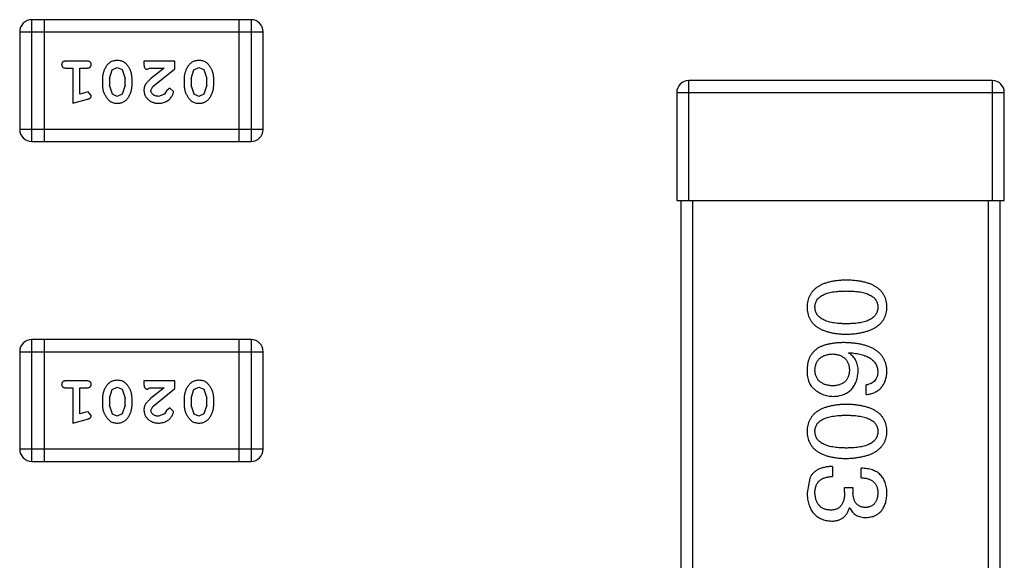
# Model space of a CAD drawing. Header units: inches. Extents: x -13 to 240, y -18 to 126.
# Tile 30 of 112: x 190.17 to 192.64, y 33.87 to 35.22. Entities that reach past the tile are written whole.
import ezdxf

# ---------------------------------------------------------------- set-up
doc = ezdxf.new("R2010")
doc.units = ezdxf.units.IN
doc.header["$LTSCALE"] = 1.21
doc.header["$MEASUREMENT"] = 0
doc.layers.get('0').update_dxf_attribs({"linetype": 'CONTINUOUS'})

msp = doc.modelspace()

# ---------------------------------------------------------------- linework, layer by layer
at = {"color": 7, "linetype": 'Continuous'}
for p, q in [((190.2022, 34.9139), (190.2022, 35.2187)), ((190.7509, 35.2187), (190.2022, 35.2187)), ((190.2327, 35.2187), (190.2327, 34.9139)), ((190.7204, 35.2187), (190.7204, 34.9139)), ((190.7509, 35.2187), (190.7509, 34.9139)), ((190.1717, 35.1882), (190.1717, 34.9443)), ((190.1717, 35.1882), (190.7813, 35.1882)), ((190.7813, 34.9443), (190.7813, 35.1882)), ((190.3397, 35.115), (190.2878, 35.115)), ((190.4828, 35.115), (190.4828, 35.1072)), ((190.5599, 35.115), (190.4828, 35.115)), ((190.5599, 35.0961), (190.5599, 35.115)), ((190.2878, 35.0977), (190.3051, 35.0977)), ((190.3051, 35.0977), (190.3051, 35.0096)), ((190.3224, 35.0327), (190.3224, 35.0977)), ((190.3224, 35.0977), (190.3397, 35.0977)), ((190.3963, 35.0717), (190.4036, 35.0935)), ((190.4036, 35.0935), (190.4159, 35.0993)), ((190.4159, 35.0993), (190.428, 35.094)), ((190.428, 35.094), (190.4356, 35.0717)), ((190.4915, 35.0946), (190.497, 35.0977)), ((190.497, 35.0977), (190.5332, 35.0977)), ((190.5332, 35.0977), (190.4996, 35.0707)), ((190.5049, 35.0512), (190.5599, 35.0961)), ((190.6008, 35.0717), (190.6081, 35.0935)), ((190.6081, 35.0935), (190.6204, 35.0993)), ((190.6204, 35.0993), (190.6325, 35.094)), ((190.6325, 35.094), (190.6402, 35.0717)), ((190.379, 35.072), (190.379, 35.0542)), ((190.3963, 35.0717), (190.3963, 35.0545)), ((190.4039, 35.0322), (190.3963, 35.0545)), ((190.4356, 35.0545), (190.4284, 35.0327)), ((190.4356, 35.0545), (190.4356, 35.0717)), ((190.453, 35.0542), (190.453, 35.072)), ((190.5001, 35.0414), (190.5049, 35.0512)), ((190.5835, 35.072), (190.5835, 35.0542)), ((190.6008, 35.0717), (190.6008, 35.0545)), ((190.6084, 35.0322), (190.6008, 35.0545)), ((190.6402, 35.0545), (190.6329, 35.0327)), ((190.6402, 35.0545), (190.6402, 35.0717)), ((190.6575, 35.0542), (190.6575, 35.072)), ((191.8466, 34.7663), (191.8466, 35.0663)), ((192.6066, 35.0663), (191.8466, 35.0663)), ((192.6066, 35.0663), (192.6066, 34.7663)), ((190.3374, 35.0369), (190.3224, 35.0327)), ((190.3428, 35.0379), (190.3374, 35.0369)), ((190.3507, 35.0287), (190.3428, 35.0379)), ((190.416, 35.0269), (190.4039, 35.0322)), ((190.4284, 35.0327), (190.416, 35.0269)), ((190.5345, 35.0323), (190.5196, 35.0269)), ((190.5395, 35.0408), (190.5345, 35.0323)), ((190.548, 35.0474), (190.5395, 35.0408)), ((190.5568, 35.0389), (190.548, 35.0474)), ((190.6205, 35.0269), (190.6084, 35.0322)), ((190.6329, 35.0327), (190.6205, 35.0269)), ((191.8166, 35.0363), (191.8166, 34.7663)), ((191.8166, 35.0363), (192.6366, 35.0363)), ((192.6366, 34.7663), (192.6366, 35.0363)), ((190.3051, 35.0096), (190.3416, 35.0195)), ((190.7813, 34.9443), (190.1717, 34.9443)), ((190.2022, 34.9139), (190.7509, 34.9139)), ((191.8166, 34.7663), (192.6366, 34.7663)), ((191.8266, 34.7663), (191.8266, 33.7663)), ((191.8566, 33.7663), (191.8566, 34.7663)), ((192.5966, 34.7663), (192.5966, 33.7663)), ((192.6266, 33.7663), (192.6266, 34.7663)), ((190.2022, 34.1138), (190.2022, 34.4186)), ((190.7509, 34.4186), (190.2022, 34.4186)), ((190.2327, 34.4186), (190.2327, 34.1138)), ((190.7204, 34.4186), (190.7204, 34.1138)), ((190.7509, 34.4186), (190.7509, 34.1138)), ((190.1717, 34.3881), (190.1717, 34.1443)), ((190.1717, 34.3881), (190.7813, 34.3881)), ((190.7813, 34.1443), (190.7813, 34.3881)), ((192.2467, 34.3845), (192.2478, 34.3856)), ((190.3397, 34.315), (190.2878, 34.315)), ((190.4828, 34.315), (190.4828, 34.3071)), ((190.5599, 34.315), (190.4828, 34.315)), ((190.5599, 34.2961), (190.5599, 34.315)), ((190.2878, 34.2977), (190.3051, 34.2977)), ((190.3051, 34.2977), (190.3051, 34.2096)), ((190.3224, 34.2327), (190.3224, 34.2977)), ((190.3224, 34.2977), (190.3397, 34.2977)), ((190.3963, 34.2717), (190.4036, 34.2934)), ((190.4036, 34.2934), (190.4159, 34.2992)), ((190.4159, 34.2992), (190.428, 34.294)), ((190.428, 34.294), (190.4356, 34.2717)), ((190.4915, 34.2945), (190.497, 34.2977)), ((190.497, 34.2977), (190.5332, 34.2977)), ((190.5332, 34.2977), (190.4996, 34.2706)), ((190.5049, 34.2511), (190.5599, 34.2961)), ((190.6008, 34.2717), (190.6081, 34.2934)), ((190.6081, 34.2934), (190.6204, 34.2992)), ((190.6204, 34.2992), (190.6325, 34.294)), ((190.6325, 34.294), (190.6402, 34.2717)), ((192.2904, 34.2807), (192.2904, 34.3048)), ((190.379, 34.2719), (190.379, 34.2542)), ((190.3963, 34.2717), (190.3963, 34.2545)), ((190.4356, 34.2545), (190.4356, 34.2717)), ((190.453, 34.2542), (190.453, 34.2719)), ((190.5835, 34.2719), (190.5835, 34.2542)), ((190.6008, 34.2717), (190.6008, 34.2545)), ((190.6402, 34.2545), (190.6402, 34.2717)), ((190.6575, 34.2542), (190.6575, 34.2719)), ((190.3428, 34.2379), (190.3374, 34.2369)), ((190.3507, 34.2286), (190.3428, 34.2379)), ((190.4039, 34.2322), (190.3963, 34.2545)), ((190.4356, 34.2545), (190.4284, 34.2327)), ((190.5001, 34.2414), (190.5049, 34.2511)), ((190.5395, 34.2408), (190.5345, 34.2323)), ((190.548, 34.2473), (190.5395, 34.2408)), ((190.5568, 34.2389), (190.548, 34.2473)), ((190.6084, 34.2322), (190.6008, 34.2545)), ((190.6402, 34.2545), (190.6329, 34.2327)), ((190.3051, 34.2096), (190.3416, 34.2194)), ((190.3374, 34.2369), (190.3224, 34.2327)), ((190.416, 34.2269), (190.4039, 34.2322)), ((190.4284, 34.2327), (190.416, 34.2269)), ((190.5345, 34.2323), (190.5196, 34.2269)), ((190.6205, 34.2269), (190.6084, 34.2322)), ((190.6329, 34.2327), (190.6205, 34.2269)), ((190.7813, 34.1443), (190.1717, 34.1443)), ((190.2022, 34.1138), (190.7509, 34.1138)), ((192.2063, 34.101), (192.2063, 34.0759)), ((192.2784, 34.0726), (192.2784, 34.0966)), ((192.1495, 34.0715), (192.1429, 34.0354)), ((192.2369, 34.0365), (192.2369, 34.0485)), ((192.2369, 34.0485), (192.2577, 34.0485)), ((192.2577, 34.0485), (192.2577, 34.0354)), ((192.25, 33.9972), (192.2489, 33.9972))]:
    msp.add_line(p, q, dxfattribs=at)
for centre, radius, start, end in [((190.2022, 35.1882), 0.0305, 90, 180), ((190.7509, 35.1882), 0.0305, 0, 90), ((191.8466, 35.0363), 0.03, 90, 180), ((192.6066, 35.0363), 0.03, 0, 90), ((190.2022, 34.9443), 0.0305, 180, 270), ((190.7509, 34.9443), 0.0305, 270, 0), ((190.2022, 34.3881), 0.0305, 90, 180), ((190.7509, 34.3881), 0.0305, 0, 90), ((190.2022, 34.1443), 0.0305, 180, 270), ((190.7509, 34.1443), 0.0305, 270, 0)]:
    msp.add_arc(centre, radius, start, end, dxfattribs=at)
for points, knots in [([(190.2878, 35.115), (190.2869, 35.115), (190.2852, 35.115), (190.2829, 35.1145), (190.2809, 35.1138), (190.2794, 35.1127), (190.2782, 35.1114), (190.2774, 35.1098), (190.2769, 35.1082), (190.2768, 35.107), (190.2768, 35.1064)], [0, 0, 0, 0, 0.169012, 0.317488, 0.445429, 0.560977, 0.67065, 0.776666, 0.88492, 1, 1, 1, 1]), ([(190.2768, 35.1064), (190.2768, 35.1058), (190.2769, 35.1046), (190.2774, 35.1029), (190.2782, 35.1014), (190.2794, 35.1001), (190.2809, 35.099), (190.2829, 35.0982), (190.2852, 35.0978), (190.2869, 35.0977), (190.2878, 35.0977)], [0, 0, 0, 0, 0.11517, 0.223509, 0.328254, 0.438012, 0.553651, 0.682263, 0.830856, 1, 1, 1, 1]), ([(190.3507, 35.1064), (190.3507, 35.107), (190.3506, 35.1082), (190.3501, 35.1098), (190.3493, 35.1114), (190.3481, 35.1127), (190.3465, 35.1138), (190.3446, 35.1145), (190.3423, 35.115), (190.3406, 35.115), (190.3397, 35.115)], [0, 0, 0, 0, 0.115051, 0.223278, 0.329269, 0.437893, 0.554681, 0.682591, 0.83103, 1, 1, 1, 1]), ([(190.3397, 35.0977), (190.3406, 35.0977), (190.3423, 35.0978), (190.3446, 35.0982), (190.3465, 35.099), (190.3481, 35.1001), (190.3493, 35.1014), (190.3501, 35.1029), (190.3506, 35.1046), (190.3507, 35.1058), (190.3507, 35.1064)], [0, 0, 0, 0, 0.169102, 0.317658, 0.446239, 0.563118, 0.671828, 0.776546, 0.884858, 1, 1, 1, 1]), ([(190.4159, 35.1166), (190.4145, 35.1166), (190.4116, 35.1165), (190.4076, 35.1158), (190.4037, 35.1146), (190.4001, 35.1131), (190.3968, 35.111), (190.3938, 35.1085), (190.391, 35.1056), (190.3885, 35.1022), (190.3863, 35.0986), (190.3844, 35.0949), (190.3827, 35.0912), (190.3813, 35.0874), (190.3803, 35.0836), (190.3795, 35.0798), (190.3791, 35.0759), (190.379, 35.0733), (190.379, 35.072)], [0, 0, 0, 0, 0.067217, 0.131051, 0.19272, 0.252824, 0.312745, 0.373449, 0.436041, 0.501494, 0.567761, 0.632087, 0.695096, 0.757109, 0.817993, 0.878657, 0.939311, 1, 1, 1, 1]), ([(190.453, 35.072), (190.4529, 35.0731), (190.4529, 35.0752), (190.4526, 35.0784), (190.4521, 35.0815), (190.4514, 35.0846), (190.4505, 35.0876), (190.4494, 35.0906), (190.4481, 35.0936), (190.4467, 35.0965), (190.4451, 35.0992), (190.4435, 35.1017), (190.4418, 35.104), (190.4402, 35.1062), (190.4385, 35.108), (190.4368, 35.1097), (190.435, 35.1111), (190.4327, 35.1127), (190.4295, 35.1143), (190.4253, 35.1156), (190.4207, 35.1165), (190.4176, 35.1165), (190.4159, 35.1166)], [0, 0, 0, 0, 0.049886, 0.09882, 0.148132, 0.19689, 0.246038, 0.295176, 0.345305, 0.395692, 0.445312, 0.491875, 0.535813, 0.577009, 0.616081, 0.652689, 0.687585, 0.720206, 0.785062, 0.85223, 0.923759, 1, 1, 1, 1]), ([(190.4828, 35.1072), (190.4829, 35.1061), (190.4829, 35.1041), (190.4833, 35.1014), (190.484, 35.0992), (190.4851, 35.0974), (190.4864, 35.0961), (190.4879, 35.0952), (190.4896, 35.0946), (190.4909, 35.0946), (190.4915, 35.0946)], [0, 0, 0, 0, 0.1844, 0.34094, 0.473574, 0.586824, 0.690029, 0.789175, 0.890445, 1, 1, 1, 1]), ([(190.6204, 35.1166), (190.619, 35.1166), (190.6162, 35.1165), (190.6121, 35.1158), (190.6082, 35.1146), (190.6047, 35.1131), (190.6013, 35.111), (190.5983, 35.1085), (190.5955, 35.1056), (190.593, 35.1022), (190.5908, 35.0986), (190.5889, 35.0949), (190.5872, 35.0912), (190.5859, 35.0874), (190.5848, 35.0836), (190.5841, 35.0798), (190.5836, 35.0759), (190.5836, 35.0733), (190.5835, 35.072)], [0, 0, 0, 0, 0.067217, 0.131051, 0.19272, 0.252824, 0.312745, 0.373449, 0.436041, 0.501494, 0.567761, 0.632087, 0.695096, 0.757109, 0.817993, 0.878657, 0.939311, 1, 1, 1, 1]), ([(190.6575, 35.072), (190.6574, 35.0731), (190.6574, 35.0752), (190.6571, 35.0784), (190.6566, 35.0815), (190.6559, 35.0846), (190.655, 35.0876), (190.6539, 35.0906), (190.6527, 35.0936), (190.6512, 35.0965), (190.6496, 35.0992), (190.648, 35.1017), (190.6463, 35.104), (190.6447, 35.1062), (190.643, 35.108), (190.6413, 35.1097), (190.6396, 35.1111), (190.6372, 35.1127), (190.634, 35.1143), (190.6298, 35.1156), (190.6252, 35.1165), (190.6221, 35.1165), (190.6204, 35.1166)], [0, 0, 0, 0, 0.049886, 0.09882, 0.148132, 0.19689, 0.246038, 0.295176, 0.345305, 0.395692, 0.445312, 0.491875, 0.535813, 0.577009, 0.616081, 0.652689, 0.687585, 0.720206, 0.785062, 0.85223, 0.923759, 1, 1, 1, 1]), ([(190.379, 35.0542), (190.379, 35.0532), (190.3791, 35.051), (190.3794, 35.0478), (190.3799, 35.0447), (190.3806, 35.0416), (190.3815, 35.0385), (190.3826, 35.0355), (190.3839, 35.0326), (190.3854, 35.0297), (190.387, 35.0269), (190.3886, 35.0244), (190.3903, 35.0221), (190.392, 35.02), (190.3937, 35.0181), (190.3954, 35.0165), (190.3971, 35.015), (190.3995, 35.0135), (190.4026, 35.0119), (190.4068, 35.0106), (190.4114, 35.0098), (190.4145, 35.0097), (190.4162, 35.0096)], [0, 0, 0, 0, 0.049855, 0.099516, 0.148482, 0.19758, 0.246804, 0.296268, 0.346517, 0.397047, 0.446826, 0.49336, 0.537801, 0.579207, 0.617974, 0.654833, 0.689171, 0.722088, 0.786392, 0.853518, 0.924186, 1, 1, 1, 1]), ([(190.4162, 35.0096), (190.4176, 35.0097), (190.4204, 35.0097), (190.4245, 35.0104), (190.4283, 35.0116), (190.4319, 35.0131), (190.4352, 35.0152), (190.4382, 35.0177), (190.441, 35.0207), (190.4435, 35.0241), (190.4457, 35.0277), (190.4476, 35.0314), (190.4493, 35.0351), (190.4506, 35.0388), (190.4517, 35.0426), (190.4524, 35.0465), (190.4529, 35.0503), (190.4529, 35.0529), (190.453, 35.0542)], [0, 0, 0, 0, 0.06692, 0.130834, 0.19258, 0.252759, 0.312631, 0.373411, 0.436359, 0.501894, 0.568244, 0.632472, 0.69556, 0.757163, 0.818592, 0.878885, 0.939235, 1, 1, 1, 1]), ([(190.4996, 35.0707), (190.4987, 35.0699), (190.497, 35.0684), (190.4947, 35.0662), (190.4926, 35.0641), (190.4907, 35.0621), (190.4891, 35.0602), (190.4877, 35.0585), (190.4866, 35.0568), (190.4855, 35.0548), (190.4844, 35.0522), (190.4835, 35.049), (190.4829, 35.0458), (190.4829, 35.0435), (190.4828, 35.0424)], [0, 0, 0, 0, 0.103002, 0.197728, 0.285279, 0.365235, 0.437224, 0.502446, 0.560545, 0.611446, 0.707576, 0.80349, 0.900532, 1, 1, 1, 1]), ([(190.5835, 35.0542), (190.5835, 35.0532), (190.5836, 35.051), (190.5839, 35.0478), (190.5844, 35.0447), (190.5851, 35.0416), (190.586, 35.0385), (190.5871, 35.0355), (190.5884, 35.0326), (190.5899, 35.0297), (190.5915, 35.0269), (190.5931, 35.0244), (190.5948, 35.0221), (190.5965, 35.02), (190.5982, 35.0181), (190.5999, 35.0165), (190.6016, 35.015), (190.604, 35.0135), (190.6072, 35.0119), (190.6113, 35.0106), (190.6159, 35.0098), (190.619, 35.0097), (190.6207, 35.0096)], [0, 0, 0, 0, 0.049855, 0.099516, 0.148482, 0.19758, 0.246804, 0.296268, 0.346517, 0.397047, 0.446826, 0.49336, 0.537801, 0.579207, 0.617974, 0.654833, 0.689171, 0.722088, 0.786392, 0.853518, 0.924186, 1, 1, 1, 1]), ([(190.6207, 35.0096), (190.6221, 35.0097), (190.6249, 35.0097), (190.629, 35.0104), (190.6328, 35.0116), (190.6364, 35.0131), (190.6397, 35.0152), (190.6428, 35.0177), (190.6455, 35.0207), (190.648, 35.0241), (190.6502, 35.0277), (190.6521, 35.0314), (190.6538, 35.0351), (190.6551, 35.0388), (190.6562, 35.0426), (190.6569, 35.0465), (190.6574, 35.0503), (190.6574, 35.0529), (190.6575, 35.0542)], [0, 0, 0, 0, 0.06692, 0.130834, 0.19258, 0.252759, 0.312631, 0.373411, 0.436359, 0.501894, 0.568244, 0.632472, 0.69556, 0.757163, 0.818592, 0.878885, 0.939235, 1, 1, 1, 1]), ([(190.3416, 35.0195), (190.3425, 35.0198), (190.3441, 35.0202), (190.3461, 35.0211), (190.3478, 35.022), (190.349, 35.023), (190.3498, 35.0242), (190.3503, 35.0255), (190.3507, 35.027), (190.3507, 35.0281), (190.3507, 35.0287)], [0, 0, 0, 0, 0.187321, 0.344927, 0.475328, 0.579604, 0.674244, 0.773631, 0.882025, 1, 1, 1, 1]), ([(190.4828, 35.0424), (190.4829, 35.0413), (190.483, 35.0391), (190.4834, 35.0358), (190.4842, 35.0327), (190.4854, 35.0297), (190.4868, 35.0269), (190.4886, 35.0242), (190.4907, 35.0216), (190.4931, 35.0192), (190.4958, 35.0169), (190.4986, 35.0149), (190.5017, 35.0133), (190.5049, 35.0119), (190.5083, 35.0109), (190.5119, 35.0101), (190.5156, 35.0097), (190.5182, 35.0096), (190.5195, 35.0096)], [0, 0, 0, 0, 0.060981, 0.120256, 0.178148, 0.236115, 0.293993, 0.352864, 0.413358, 0.476056, 0.539296, 0.602396, 0.665116, 0.728325, 0.792919, 0.859317, 0.928302, 1, 1, 1, 1]), ([(190.5196, 35.0269), (190.5182, 35.027), (190.5155, 35.0271), (190.5117, 35.0279), (190.5083, 35.0293), (190.5055, 35.0312), (190.5031, 35.0335), (190.5014, 35.0359), (190.5004, 35.0386), (190.5002, 35.0405), (190.5001, 35.0414)], [0, 0, 0, 0, 0.156344, 0.299348, 0.4327, 0.561, 0.682299, 0.791883, 0.89611, 1, 1, 1, 1]), ([(190.5195, 35.0096), (190.5212, 35.0097), (190.5246, 35.0098), (190.5295, 35.0106), (190.5343, 35.0121), (190.5387, 35.0141), (190.5429, 35.0165), (190.5465, 35.0194), (190.5497, 35.0226), (190.5522, 35.0262), (190.5542, 35.0297), (190.5556, 35.0331), (190.5566, 35.0361), (190.5567, 35.038), (190.5568, 35.0389)], [0, 0, 0, 0, 0.098286, 0.193983, 0.289056, 0.384352, 0.477435, 0.566197, 0.652355, 0.737986, 0.818188, 0.887401, 0.94802, 1, 1, 1, 1]), ([(192.2413, 34.5673), (192.2373, 34.5672), (192.2297, 34.5669), (192.2187, 34.5659), (192.2083, 34.5644), (192.1988, 34.5624), (192.19, 34.5599), (192.1819, 34.5569), (192.1746, 34.5534), (192.1681, 34.5494), (192.1622, 34.545), (192.1571, 34.5399), (192.1528, 34.5344), (192.1493, 34.5284), (192.1466, 34.5219), (192.1445, 34.5149), (192.1433, 34.5074), (192.143, 34.5022), (192.1429, 34.4995)], [0, 0, 0, 0, 0.087693, 0.170223, 0.247496, 0.319826, 0.387768, 0.451403, 0.511459, 0.568358, 0.622671, 0.675251, 0.726739, 0.778422, 0.830759, 0.884394, 0.940865, 1, 1, 1, 1]), ([(192.3429, 34.4995), (192.3428, 34.5022), (192.3425, 34.5074), (192.3413, 34.5149), (192.3391, 34.5219), (192.3363, 34.5284), (192.3326, 34.5344), (192.3282, 34.54), (192.3229, 34.545), (192.3169, 34.5494), (192.3101, 34.5534), (192.3026, 34.5569), (192.2942, 34.5599), (192.2851, 34.5624), (192.2753, 34.5644), (192.2646, 34.5659), (192.2532, 34.5669), (192.2453, 34.5672), (192.2413, 34.5673)], [0, 0, 0, 0, 0.057911, 0.113262, 0.165956, 0.217443, 0.268511, 0.319665, 0.372, 0.426129, 0.483365, 0.543779, 0.607756, 0.676562, 0.749704, 0.827713, 0.911177, 1, 1, 1, 1]), ([(192.1626, 34.4995), (192.1626, 34.5012), (192.1628, 34.5044), (192.1637, 34.509), (192.1652, 34.5133), (192.1674, 34.5173), (192.1702, 34.521), (192.1736, 34.5243), (192.1777, 34.5273), (192.1823, 34.53), (192.1876, 34.5324), (192.1934, 34.5345), (192.1999, 34.5361), (192.207, 34.5376), (192.2147, 34.5386), (192.223, 34.5394), (192.2319, 34.5399), (192.2381, 34.5399), (192.2413, 34.54)], [0, 0, 0, 0, 0.049766, 0.097012, 0.143225, 0.188786, 0.235079, 0.282962, 0.333687, 0.387747, 0.445963, 0.508657, 0.576545, 0.649868, 0.72822, 0.812712, 0.903543, 1, 1, 1, 1]), ([(192.2413, 34.54), (192.2444, 34.5399), (192.2506, 34.5399), (192.2595, 34.5394), (192.2678, 34.5386), (192.2755, 34.5376), (192.2826, 34.5361), (192.2891, 34.5345), (192.2949, 34.5324), (192.3002, 34.53), (192.3049, 34.5273), (192.3089, 34.5243), (192.3123, 34.521), (192.3151, 34.5173), (192.3173, 34.5133), (192.3189, 34.509), (192.3198, 34.5044), (192.3199, 34.5012), (192.3199, 34.4995)], [0, 0, 0, 0, 0.096452, 0.187278, 0.271765, 0.350519, 0.423437, 0.491321, 0.554011, 0.612224, 0.666281, 0.717003, 0.764884, 0.811423, 0.856783, 0.902993, 0.950236, 1, 1, 1, 1]), ([(192.1429, 34.4995), (192.143, 34.4969), (192.1433, 34.4917), (192.1445, 34.4842), (192.1466, 34.4772), (192.1493, 34.4707), (192.1528, 34.4646), (192.1571, 34.4591), (192.1622, 34.4541), (192.168, 34.4496), (192.1746, 34.4456), (192.1819, 34.4422), (192.19, 34.4392), (192.1988, 34.4367), (192.2083, 34.4347), (192.2187, 34.4332), (192.2297, 34.4322), (192.2373, 34.4319), (192.2413, 34.4318)], [0, 0, 0, 0, 0.059134, 0.115603, 0.169236, 0.221572, 0.273254, 0.32474, 0.377319, 0.431815, 0.488555, 0.548609, 0.612242, 0.680182, 0.75251, 0.829782, 0.91231, 1, 1, 1, 1]), ([(192.2413, 34.458), (192.2381, 34.458), (192.2321, 34.4581), (192.2232, 34.4586), (192.215, 34.4594), (192.2074, 34.4605), (192.2004, 34.4619), (192.1939, 34.4637), (192.1881, 34.4658), (192.1829, 34.4682), (192.1782, 34.471), (192.1741, 34.4741), (192.1707, 34.4775), (192.1678, 34.4813), (192.1656, 34.4854), (192.1639, 34.4898), (192.1629, 34.4946), (192.1627, 34.4979), (192.1626, 34.4995)], [0, 0, 0, 0, 0.094834, 0.184067, 0.267029, 0.344713, 0.417334, 0.484367, 0.546941, 0.604717, 0.65953, 0.710539, 0.759381, 0.806382, 0.853027, 0.900623, 0.949121, 1, 1, 1, 1]), ([(192.2413, 34.4318), (192.2453, 34.432), (192.2531, 34.4323), (192.2644, 34.4334), (192.2749, 34.435), (192.2847, 34.4371), (192.2938, 34.4396), (192.3021, 34.4426), (192.3096, 34.4462), (192.3164, 34.4502), (192.3224, 34.4547), (192.3277, 34.4596), (192.3322, 34.4651), (192.3359, 34.4711), (192.3388, 34.4775), (192.341, 34.4844), (192.3424, 34.4918), (192.3427, 34.4969), (192.3429, 34.4995)], [0, 0, 0, 0, 0.088475, 0.171606, 0.249595, 0.322626, 0.391327, 0.455765, 0.516374, 0.573675, 0.628522, 0.681161, 0.732559, 0.783563, 0.83504, 0.887639, 0.942585, 1, 1, 1, 1]), ([(192.3199, 34.4995), (192.3199, 34.4979), (192.3198, 34.4946), (192.3189, 34.4898), (192.3173, 34.4854), (192.3151, 34.4813), (192.3123, 34.4775), (192.3089, 34.4741), (192.3048, 34.471), (192.3002, 34.4682), (192.2949, 34.4658), (192.2891, 34.4637), (192.2826, 34.4619), (192.2755, 34.4605), (192.2678, 34.4594), (192.2595, 34.4586), (192.2506, 34.4581), (192.2444, 34.458), (192.2413, 34.458)], [0, 0, 0, 0, 0.050604, 0.098688, 0.145699, 0.191791, 0.238625, 0.286717, 0.337546, 0.391814, 0.449755, 0.512106, 0.579685, 0.652048, 0.730262, 0.814146, 0.904281, 1, 1, 1, 1]), ([(192.2369, 34.4108), (192.2334, 34.4107), (192.2265, 34.4107), (192.2164, 34.41), (192.207, 34.4089), (192.1982, 34.4073), (192.1901, 34.4054), (192.1825, 34.403), (192.1755, 34.4001), (192.1712, 34.3977), (192.1691, 34.3966)], [0, 0, 0, 0, 0.151498, 0.29521, 0.430242, 0.557137, 0.677306, 0.790845, 0.898111, 1, 1, 1, 1]), ([(192.3429, 34.3386), (192.3427, 34.3415), (192.3424, 34.347), (192.3409, 34.355), (192.3387, 34.3625), (192.3356, 34.3694), (192.3317, 34.3759), (192.327, 34.3817), (192.3216, 34.3871), (192.3153, 34.3918), (192.3082, 34.3961), (192.3004, 34.3998), (192.2917, 34.403), (192.2823, 34.4056), (192.2721, 34.4077), (192.261, 34.4093), (192.2492, 34.4104), (192.2411, 34.4106), (192.2369, 34.4108)], [0, 0, 0, 0, 0.058957, 0.115262, 0.16907, 0.221312, 0.273147, 0.324961, 0.377649, 0.432026, 0.488925, 0.549039, 0.612912, 0.680653, 0.753056, 0.830314, 0.912483, 1, 1, 1, 1]), ([(192.1691, 34.3966), (192.1671, 34.3951), (192.1632, 34.3921), (192.158, 34.3869), (192.1535, 34.3812), (192.1499, 34.375), (192.1469, 34.3683), (192.1448, 34.361), (192.1434, 34.3533), (192.1431, 34.3479), (192.1429, 34.3452)], [0, 0, 0, 0, 0.125033, 0.246266, 0.36603, 0.485265, 0.606781, 0.732144, 0.862551, 1, 1, 1, 1]), ([(192.2478, 34.3856), (192.2506, 34.3854), (192.2561, 34.385), (192.2641, 34.384), (192.2715, 34.3827), (192.2784, 34.3812), (192.2848, 34.3793), (192.2907, 34.3771), (192.296, 34.3746), (192.3008, 34.3719), (192.305, 34.3687), (192.3088, 34.3653), (192.3121, 34.3616), (192.3147, 34.3576), (192.3169, 34.3533), (192.3184, 34.3487), (192.3196, 34.3438), (192.3198, 34.3404), (192.3199, 34.3386)], [0, 0, 0, 0, 0.089218, 0.173709, 0.252753, 0.326963, 0.397099, 0.462534, 0.524018, 0.582178, 0.637235, 0.689955, 0.741228, 0.791618, 0.841661, 0.892925, 0.945259, 1, 1, 1, 1]), ([(192.1626, 34.3408), (192.1626, 34.3424), (192.1628, 34.3455), (192.1634, 34.35), (192.1643, 34.3542), (192.1657, 34.3581), (192.1672, 34.3618), (192.1692, 34.3651), (192.1714, 34.3682), (192.174, 34.3709), (192.1769, 34.3734), (192.1802, 34.3755), (192.1837, 34.3775), (192.1876, 34.379), (192.1918, 34.3803), (192.1964, 34.3813), (192.2012, 34.382), (192.2046, 34.3822), (192.2063, 34.3824)], [0, 0, 0, 0, 0.070403, 0.137196, 0.200053, 0.260887, 0.31876, 0.37535, 0.430743, 0.485927, 0.541678, 0.598832, 0.657726, 0.719441, 0.783504, 0.851852, 0.923533, 1, 1, 1, 1]), ([(192.2063, 34.3824), (192.208, 34.3822), (192.2112, 34.382), (192.216, 34.3813), (192.2204, 34.3803), (192.2245, 34.3791), (192.2283, 34.3775), (192.2317, 34.3757), (192.2349, 34.3736), (192.2377, 34.3712), (192.2403, 34.3685), (192.2424, 34.3655), (192.2444, 34.3623), (192.2459, 34.3588), (192.2472, 34.3549), (192.2481, 34.3509), (192.2487, 34.3465), (192.2488, 34.3435), (192.2489, 34.3419)], [0, 0, 0, 0, 0.076072, 0.148369, 0.216753, 0.281358, 0.342792, 0.401604, 0.458929, 0.514444, 0.569818, 0.625343, 0.681554, 0.739608, 0.800134, 0.863477, 0.929547, 1, 1, 1, 1]), ([(192.2708, 34.3386), (192.2707, 34.3413), (192.2706, 34.3464), (192.2694, 34.3537), (192.2675, 34.3604), (192.265, 34.3665), (192.2615, 34.372), (192.2573, 34.3769), (192.2524, 34.3811), (192.2486, 34.3834), (192.2467, 34.3845)], [0, 0, 0, 0, 0.144617, 0.279572, 0.40596, 0.526097, 0.64389, 0.760003, 0.877724, 1, 1, 1, 1]), ([(192.1429, 34.3452), (192.1429, 34.3424), (192.1428, 34.337), (192.1434, 34.3292), (192.1445, 34.322), (192.1463, 34.3155), (192.1486, 34.3096), (192.1516, 34.3044), (192.155, 34.2998), (192.1579, 34.2973), (192.1593, 34.296)], [0, 0, 0, 0, 0.156782, 0.301945, 0.436395, 0.561474, 0.678489, 0.78853, 0.894967, 1, 1, 1, 1]), ([(192.2074, 34.3026), (192.2056, 34.3027), (192.2023, 34.3029), (192.1974, 34.3036), (192.1929, 34.3045), (192.1886, 34.3057), (192.1847, 34.3071), (192.1811, 34.3089), (192.1778, 34.3109), (192.1748, 34.3132), (192.1722, 34.3157), (192.1698, 34.3185), (192.1678, 34.3216), (192.1661, 34.3249), (192.1647, 34.3285), (192.1637, 34.3324), (192.1629, 34.3365), (192.1627, 34.3394), (192.1626, 34.3408)], [0, 0, 0, 0, 0.078863, 0.153308, 0.223539, 0.289857, 0.35341, 0.413572, 0.471721, 0.528235, 0.584279, 0.638781, 0.69466, 0.751251, 0.809198, 0.869697, 0.933318, 1, 1, 1, 1]), ([(192.2489, 34.3419), (192.2488, 34.3404), (192.2487, 34.3375), (192.2481, 34.3332), (192.2472, 34.3292), (192.246, 34.3255), (192.2444, 34.3221), (192.2426, 34.3189), (192.2405, 34.3161), (192.238, 34.3134), (192.2352, 34.3111), (192.2322, 34.309), (192.2288, 34.3073), (192.2251, 34.3058), (192.2211, 34.3046), (192.2168, 34.3036), (192.2122, 34.3029), (192.209, 34.3027), (192.2074, 34.3026)], [0, 0, 0, 0, 0.069884, 0.136529, 0.199638, 0.259844, 0.317774, 0.374356, 0.430026, 0.485148, 0.5409, 0.597889, 0.657472, 0.718614, 0.783613, 0.85129, 0.923712, 1, 1, 1, 1]), ([(192.2085, 34.2763), (192.2108, 34.2765), (192.2154, 34.2767), (192.222, 34.2777), (192.2282, 34.2791), (192.2341, 34.2809), (192.2394, 34.2832), (192.2444, 34.286), (192.249, 34.2892), (192.2531, 34.293), (192.2568, 34.2971), (192.2601, 34.3017), (192.2629, 34.3068), (192.2653, 34.3123), (192.2674, 34.3182), (192.2689, 34.3246), (192.2701, 34.3315), (192.2705, 34.3362), (192.2708, 34.3386)], [0, 0, 0, 0, 0.071527, 0.139094, 0.20346, 0.264939, 0.323904, 0.381383, 0.437591, 0.493343, 0.549401, 0.606085, 0.664838, 0.725424, 0.788712, 0.855452, 0.925772, 1, 1, 1, 1]), ([(192.3199, 34.3386), (192.3199, 34.3364), (192.3197, 34.332), (192.3183, 34.3259), (192.316, 34.3205), (192.3127, 34.3158), (192.3085, 34.3119), (192.3033, 34.3087), (192.2972, 34.3063), (192.2928, 34.3053), (192.2904, 34.3048)], [0, 0, 0, 0, 0.136586, 0.261496, 0.378089, 0.490612, 0.605522, 0.725767, 0.8561, 1, 1, 1, 1]), ([(192.2904, 34.2807), (192.2924, 34.281), (192.2963, 34.2815), (192.3019, 34.2827), (192.3072, 34.2843), (192.3122, 34.2863), (192.3167, 34.2886), (192.3209, 34.2914), (192.3247, 34.2944), (192.3282, 34.2979), (192.3313, 34.3017), (192.3341, 34.3059), (192.3365, 34.3105), (192.3385, 34.3154), (192.3402, 34.3207), (192.3415, 34.3263), (192.3424, 34.3324), (192.3427, 34.3365), (192.3429, 34.3386)], [0, 0, 0, 0, 0.06947, 0.136096, 0.199592, 0.260665, 0.319672, 0.377156, 0.433415, 0.489984, 0.546535, 0.604276, 0.663499, 0.725182, 0.788953, 0.855683, 0.926216, 1, 1, 1, 1]), ([(190.2878, 34.315), (190.2869, 34.3149), (190.2852, 34.3149), (190.2829, 34.3144), (190.2809, 34.3137), (190.2794, 34.3126), (190.2782, 34.3113), (190.2774, 34.3098), (190.2769, 34.3081), (190.2768, 34.3069), (190.2768, 34.3063)], [0, 0, 0, 0, 0.169012, 0.317488, 0.445429, 0.560977, 0.67065, 0.776666, 0.88492, 1, 1, 1, 1]), ([(190.3507, 34.3063), (190.3507, 34.3069), (190.3506, 34.3081), (190.3501, 34.3098), (190.3493, 34.3113), (190.3481, 34.3126), (190.3465, 34.3137), (190.3446, 34.3144), (190.3423, 34.3149), (190.3406, 34.3149), (190.3397, 34.315)], [0, 0, 0, 0, 0.115051, 0.223278, 0.329269, 0.437893, 0.554681, 0.682591, 0.83103, 1, 1, 1, 1]), ([(190.4159, 34.3165), (190.4145, 34.3165), (190.4116, 34.3164), (190.4076, 34.3157), (190.4037, 34.3146), (190.4001, 34.313), (190.3968, 34.311), (190.3938, 34.3085), (190.391, 34.3055), (190.3885, 34.3021), (190.3863, 34.2985), (190.3844, 34.2949), (190.3827, 34.2911), (190.3813, 34.2874), (190.3803, 34.2836), (190.3795, 34.2797), (190.3791, 34.2758), (190.379, 34.2732), (190.379, 34.2719)], [0, 0, 0, 0, 0.067217, 0.131051, 0.19272, 0.252824, 0.312745, 0.373449, 0.436041, 0.501494, 0.567761, 0.632087, 0.695096, 0.757109, 0.817993, 0.878657, 0.939311, 1, 1, 1, 1]), ([(190.453, 34.2719), (190.4529, 34.273), (190.4529, 34.2751), (190.4526, 34.2783), (190.4521, 34.2814), (190.4514, 34.2845), (190.4505, 34.2876), (190.4494, 34.2906), (190.4481, 34.2935), (190.4467, 34.2964), (190.4451, 34.2991), (190.4435, 34.3017), (190.4418, 34.304), (190.4402, 34.3061), (190.4385, 34.308), (190.4368, 34.3096), (190.435, 34.3111), (190.4327, 34.3127), (190.4295, 34.3143), (190.4253, 34.3156), (190.4207, 34.3164), (190.4176, 34.3165), (190.4159, 34.3165)], [0, 0, 0, 0, 0.049886, 0.09882, 0.148132, 0.19689, 0.246038, 0.295176, 0.345305, 0.395692, 0.445312, 0.491875, 0.535813, 0.577009, 0.616081, 0.652689, 0.687585, 0.720206, 0.785062, 0.85223, 0.923759, 1, 1, 1, 1]), ([(190.6204, 34.3165), (190.619, 34.3165), (190.6162, 34.3164), (190.6121, 34.3157), (190.6082, 34.3146), (190.6047, 34.313), (190.6013, 34.311), (190.5983, 34.3085), (190.5955, 34.3055), (190.593, 34.3021), (190.5908, 34.2985), (190.5889, 34.2949), (190.5872, 34.2911), (190.5859, 34.2874), (190.5848, 34.2836), (190.5841, 34.2797), (190.5836, 34.2758), (190.5836, 34.2732), (190.5835, 34.2719)], [0, 0, 0, 0, 0.067217, 0.131051, 0.19272, 0.252824, 0.312745, 0.373449, 0.436041, 0.501494, 0.567761, 0.632087, 0.695096, 0.757109, 0.817993, 0.878657, 0.939311, 1, 1, 1, 1]), ([(190.6575, 34.2719), (190.6574, 34.273), (190.6574, 34.2751), (190.6571, 34.2783), (190.6566, 34.2814), (190.6559, 34.2845), (190.655, 34.2876), (190.6539, 34.2906), (190.6527, 34.2935), (190.6512, 34.2964), (190.6496, 34.2991), (190.648, 34.3017), (190.6463, 34.304), (190.6447, 34.3061), (190.643, 34.308), (190.6413, 34.3096), (190.6396, 34.3111), (190.6372, 34.3127), (190.634, 34.3143), (190.6298, 34.3156), (190.6252, 34.3164), (190.6221, 34.3165), (190.6204, 34.3165)], [0, 0, 0, 0, 0.049886, 0.09882, 0.148132, 0.19689, 0.246038, 0.295176, 0.345305, 0.395692, 0.445312, 0.491875, 0.535813, 0.577009, 0.616081, 0.652689, 0.687585, 0.720206, 0.785062, 0.85223, 0.923759, 1, 1, 1, 1]), ([(190.2768, 34.3063), (190.2768, 34.3057), (190.2769, 34.3045), (190.2774, 34.3028), (190.2782, 34.3013), (190.2794, 34.3), (190.2809, 34.2989), (190.2829, 34.2982), (190.2852, 34.2977), (190.2869, 34.2977), (190.2878, 34.2977)], [0, 0, 0, 0, 0.11517, 0.223509, 0.328254, 0.438012, 0.553651, 0.682263, 0.830856, 1, 1, 1, 1]), ([(190.3397, 34.2977), (190.3406, 34.2977), (190.3423, 34.2977), (190.3446, 34.2982), (190.3465, 34.2989), (190.3481, 34.3), (190.3493, 34.3014), (190.3501, 34.3028), (190.3506, 34.3045), (190.3507, 34.3057), (190.3507, 34.3063)], [0, 0, 0, 0, 0.169102, 0.317658, 0.446239, 0.563118, 0.671828, 0.776546, 0.884858, 1, 1, 1, 1]), ([(190.4828, 34.3071), (190.4829, 34.306), (190.4829, 34.3041), (190.4833, 34.3014), (190.484, 34.2991), (190.4851, 34.2974), (190.4864, 34.2961), (190.4879, 34.2952), (190.4896, 34.2946), (190.4909, 34.2945), (190.4915, 34.2945)], [0, 0, 0, 0, 0.1844, 0.34094, 0.473574, 0.586824, 0.690029, 0.789175, 0.890445, 1, 1, 1, 1]), ([(192.1593, 34.296), (192.161, 34.2944), (192.1645, 34.2913), (192.17, 34.2873), (192.1759, 34.284), (192.1819, 34.2811), (192.1882, 34.279), (192.1948, 34.2774), (192.2015, 34.2765), (192.2061, 34.2764), (192.2085, 34.2763)], [0, 0, 0, 0, 0.129393, 0.255335, 0.378531, 0.500878, 0.622934, 0.746191, 0.87096, 1, 1, 1, 1]), ([(190.4996, 34.2706), (190.4987, 34.2699), (190.497, 34.2684), (190.4947, 34.2661), (190.4926, 34.264), (190.4907, 34.2621), (190.4891, 34.2602), (190.4877, 34.2584), (190.4866, 34.2568), (190.4855, 34.2547), (190.4844, 34.2522), (190.4835, 34.249), (190.4829, 34.2457), (190.4829, 34.2435), (190.4828, 34.2423)], [0, 0, 0, 0, 0.103002, 0.197728, 0.285279, 0.365235, 0.437224, 0.502446, 0.560545, 0.611446, 0.707576, 0.80349, 0.900532, 1, 1, 1, 1]), ([(190.379, 34.2542), (190.379, 34.2531), (190.3791, 34.251), (190.3794, 34.2478), (190.3799, 34.2446), (190.3806, 34.2415), (190.3815, 34.2385), (190.3826, 34.2355), (190.3839, 34.2325), (190.3854, 34.2296), (190.387, 34.2269), (190.3886, 34.2243), (190.3903, 34.222), (190.392, 34.2199), (190.3937, 34.2181), (190.3954, 34.2164), (190.3971, 34.215), (190.3995, 34.2134), (190.4026, 34.2118), (190.4068, 34.2105), (190.4114, 34.2097), (190.4145, 34.2096), (190.4162, 34.2096)], [0, 0, 0, 0, 0.049855, 0.099516, 0.148482, 0.19758, 0.246804, 0.296268, 0.346517, 0.397047, 0.446826, 0.49336, 0.537801, 0.579207, 0.617974, 0.654833, 0.689171, 0.722088, 0.786392, 0.853518, 0.924186, 1, 1, 1, 1]), ([(190.4162, 34.2096), (190.4176, 34.2096), (190.4204, 34.2097), (190.4245, 34.2104), (190.4283, 34.2115), (190.4319, 34.2131), (190.4352, 34.2152), (190.4382, 34.2177), (190.441, 34.2206), (190.4435, 34.224), (190.4457, 34.2276), (190.4476, 34.2313), (190.4493, 34.235), (190.4506, 34.2388), (190.4517, 34.2426), (190.4524, 34.2464), (190.4529, 34.2503), (190.4529, 34.2529), (190.453, 34.2542)], [0, 0, 0, 0, 0.06692, 0.130834, 0.19258, 0.252759, 0.312631, 0.373411, 0.436359, 0.501894, 0.568244, 0.632472, 0.69556, 0.757163, 0.818592, 0.878885, 0.939235, 1, 1, 1, 1]), ([(190.4828, 34.2423), (190.4829, 34.2412), (190.483, 34.239), (190.4834, 34.2358), (190.4842, 34.2327), (190.4854, 34.2297), (190.4868, 34.2269), (190.4886, 34.2241), (190.4907, 34.2215), (190.4931, 34.2191), (190.4958, 34.2169), (190.4986, 34.2149), (190.5017, 34.2133), (190.5049, 34.2119), (190.5083, 34.2109), (190.5119, 34.2101), (190.5156, 34.2097), (190.5182, 34.2096), (190.5195, 34.2096)], [0, 0, 0, 0, 0.060981, 0.120256, 0.178148, 0.236115, 0.293993, 0.352864, 0.413358, 0.476056, 0.539296, 0.602396, 0.665116, 0.728325, 0.792919, 0.859317, 0.928302, 1, 1, 1, 1]), ([(190.5196, 34.2269), (190.5182, 34.2269), (190.5155, 34.227), (190.5117, 34.2279), (190.5083, 34.2292), (190.5055, 34.2312), (190.5031, 34.2334), (190.5014, 34.2359), (190.5004, 34.2386), (190.5002, 34.2405), (190.5001, 34.2414)], [0, 0, 0, 0, 0.156344, 0.299348, 0.4327, 0.561, 0.682299, 0.791883, 0.89611, 1, 1, 1, 1]), ([(190.5195, 34.2096), (190.5212, 34.2096), (190.5246, 34.2097), (190.5295, 34.2106), (190.5343, 34.212), (190.5387, 34.214), (190.5429, 34.2164), (190.5465, 34.2193), (190.5497, 34.2226), (190.5522, 34.2261), (190.5542, 34.2297), (190.5556, 34.233), (190.5566, 34.236), (190.5567, 34.238), (190.5568, 34.2389)], [0, 0, 0, 0, 0.098286, 0.193983, 0.289056, 0.384352, 0.477435, 0.566197, 0.652355, 0.737986, 0.818188, 0.887401, 0.94802, 1, 1, 1, 1]), ([(190.5835, 34.2542), (190.5835, 34.2531), (190.5836, 34.251), (190.5839, 34.2478), (190.5844, 34.2446), (190.5851, 34.2415), (190.586, 34.2385), (190.5871, 34.2355), (190.5884, 34.2325), (190.5899, 34.2296), (190.5915, 34.2269), (190.5931, 34.2243), (190.5948, 34.222), (190.5965, 34.2199), (190.5982, 34.2181), (190.5999, 34.2164), (190.6016, 34.215), (190.604, 34.2134), (190.6072, 34.2118), (190.6113, 34.2105), (190.6159, 34.2097), (190.619, 34.2096), (190.6207, 34.2096)], [0, 0, 0, 0, 0.049855, 0.099516, 0.148482, 0.19758, 0.246804, 0.296268, 0.346517, 0.397047, 0.446826, 0.49336, 0.537801, 0.579207, 0.617974, 0.654833, 0.689171, 0.722088, 0.786392, 0.853518, 0.924186, 1, 1, 1, 1]), ([(190.6207, 34.2096), (190.6221, 34.2096), (190.6249, 34.2097), (190.629, 34.2104), (190.6328, 34.2115), (190.6364, 34.2131), (190.6397, 34.2152), (190.6428, 34.2177), (190.6455, 34.2206), (190.648, 34.224), (190.6502, 34.2276), (190.6521, 34.2313), (190.6538, 34.235), (190.6551, 34.2388), (190.6562, 34.2426), (190.6569, 34.2464), (190.6574, 34.2503), (190.6574, 34.2529), (190.6575, 34.2542)], [0, 0, 0, 0, 0.06692, 0.130834, 0.19258, 0.252759, 0.312631, 0.373411, 0.436359, 0.501894, 0.568244, 0.632472, 0.69556, 0.757163, 0.818592, 0.878885, 0.939235, 1, 1, 1, 1]), ([(192.2413, 34.2564), (192.2373, 34.2563), (192.2297, 34.256), (192.2187, 34.255), (192.2083, 34.2535), (192.1988, 34.2515), (192.19, 34.249), (192.1819, 34.246), (192.1746, 34.2426), (192.1681, 34.2385), (192.1622, 34.2341), (192.1571, 34.2291), (192.1528, 34.2236), (192.1493, 34.2175), (192.1466, 34.211), (192.1445, 34.204), (192.1433, 34.1965), (192.143, 34.1913), (192.1429, 34.1887)], [0, 0, 0, 0, 0.087693, 0.170223, 0.247496, 0.319826, 0.387768, 0.451403, 0.511459, 0.568358, 0.622671, 0.675251, 0.726739, 0.778422, 0.830759, 0.884394, 0.940865, 1, 1, 1, 1]), ([(192.3429, 34.1887), (192.3428, 34.1913), (192.3425, 34.1965), (192.3413, 34.204), (192.3391, 34.211), (192.3363, 34.2175), (192.3326, 34.2236), (192.3282, 34.2291), (192.3229, 34.2341), (192.3169, 34.2386), (192.3101, 34.2426), (192.3026, 34.246), (192.2942, 34.249), (192.2851, 34.2515), (192.2753, 34.2535), (192.2646, 34.255), (192.2532, 34.256), (192.2453, 34.2563), (192.2413, 34.2564)], [0, 0, 0, 0, 0.057911, 0.113262, 0.165956, 0.217443, 0.268511, 0.319665, 0.372, 0.426129, 0.483365, 0.543779, 0.607756, 0.676562, 0.749704, 0.827713, 0.911177, 1, 1, 1, 1]), ([(190.3416, 34.2194), (190.3425, 34.2197), (190.3441, 34.2202), (190.3461, 34.221), (190.3478, 34.2219), (190.349, 34.223), (190.3498, 34.2241), (190.3503, 34.2255), (190.3507, 34.227), (190.3507, 34.2281), (190.3507, 34.2286)], [0, 0, 0, 0, 0.187321, 0.344927, 0.475328, 0.579604, 0.674244, 0.773631, 0.882025, 1, 1, 1, 1]), ([(192.1626, 34.1887), (192.1626, 34.1903), (192.1628, 34.1935), (192.1637, 34.1981), (192.1652, 34.2025), (192.1674, 34.2064), (192.1702, 34.2101), (192.1736, 34.2135), (192.1777, 34.2165), (192.1823, 34.2191), (192.1876, 34.2215), (192.1934, 34.2236), (192.1999, 34.2252), (192.207, 34.2267), (192.2147, 34.2278), (192.223, 34.2285), (192.2319, 34.229), (192.2381, 34.2291), (192.2413, 34.2291)], [0, 0, 0, 0, 0.049766, 0.097012, 0.143225, 0.188786, 0.235079, 0.282962, 0.333687, 0.387747, 0.445963, 0.508657, 0.576545, 0.649868, 0.72822, 0.812712, 0.903543, 1, 1, 1, 1]), ([(192.2413, 34.2291), (192.2444, 34.2291), (192.2506, 34.229), (192.2595, 34.2285), (192.2678, 34.2278), (192.2755, 34.2267), (192.2826, 34.2252), (192.2891, 34.2236), (192.2949, 34.2215), (192.3002, 34.2191), (192.3049, 34.2165), (192.3089, 34.2135), (192.3123, 34.2101), (192.3151, 34.2065), (192.3173, 34.2025), (192.3189, 34.1981), (192.3198, 34.1935), (192.3199, 34.1903), (192.3199, 34.1887)], [0, 0, 0, 0, 0.096452, 0.187278, 0.271765, 0.350519, 0.423437, 0.491321, 0.554011, 0.612224, 0.666281, 0.717003, 0.764884, 0.811423, 0.856783, 0.902993, 0.950236, 1, 1, 1, 1]), ([(192.1429, 34.1887), (192.143, 34.186), (192.1433, 34.1808), (192.1445, 34.1733), (192.1466, 34.1663), (192.1493, 34.1598), (192.1528, 34.1538), (192.1571, 34.1483), (192.1622, 34.1432), (192.168, 34.1387), (192.1746, 34.1348), (192.1819, 34.1313), (192.19, 34.1283), (192.1988, 34.1258), (192.2083, 34.1238), (192.2187, 34.1223), (192.2297, 34.1213), (192.2373, 34.121), (192.2413, 34.1209)], [0, 0, 0, 0, 0.059134, 0.115603, 0.169236, 0.221572, 0.273254, 0.32474, 0.377319, 0.431815, 0.488555, 0.548609, 0.612242, 0.680182, 0.75251, 0.829782, 0.91231, 1, 1, 1, 1]), ([(192.2413, 34.1471), (192.2381, 34.1472), (192.2321, 34.1472), (192.2232, 34.1477), (192.215, 34.1485), (192.2074, 34.1496), (192.2004, 34.1511), (192.1939, 34.1528), (192.1881, 34.1549), (192.1829, 34.1574), (192.1782, 34.1601), (192.1741, 34.1632), (192.1707, 34.1666), (192.1678, 34.1704), (192.1656, 34.1745), (192.1639, 34.1789), (192.1629, 34.1837), (192.1627, 34.187), (192.1626, 34.1887)], [0, 0, 0, 0, 0.094834, 0.184067, 0.267029, 0.344713, 0.417334, 0.484367, 0.546941, 0.604717, 0.65953, 0.710539, 0.759381, 0.806382, 0.853027, 0.900623, 0.949121, 1, 1, 1, 1]), ([(192.2413, 34.1209), (192.2453, 34.1211), (192.2531, 34.1214), (192.2644, 34.1226), (192.2749, 34.1242), (192.2847, 34.1262), (192.2938, 34.1288), (192.3021, 34.1318), (192.3096, 34.1353), (192.3164, 34.1393), (192.3224, 34.1438), (192.3277, 34.1488), (192.3322, 34.1542), (192.3359, 34.1602), (192.3388, 34.1666), (192.341, 34.1736), (192.3424, 34.1809), (192.3427, 34.1861), (192.3429, 34.1887)], [0, 0, 0, 0, 0.088475, 0.171606, 0.249595, 0.322626, 0.391327, 0.455765, 0.516374, 0.573675, 0.628522, 0.681161, 0.732559, 0.783563, 0.83504, 0.887639, 0.942585, 1, 1, 1, 1]), ([(192.3199, 34.1887), (192.3199, 34.187), (192.3198, 34.1837), (192.3189, 34.179), (192.3173, 34.1745), (192.3151, 34.1704), (192.3123, 34.1667), (192.3089, 34.1632), (192.3048, 34.1602), (192.3002, 34.1573), (192.2949, 34.1549), (192.2891, 34.1528), (192.2826, 34.1511), (192.2755, 34.1496), (192.2678, 34.1485), (192.2595, 34.1477), (192.2506, 34.1472), (192.2444, 34.1472), (192.2413, 34.1471)], [0, 0, 0, 0, 0.050604, 0.098688, 0.145699, 0.191791, 0.238625, 0.286717, 0.337546, 0.391814, 0.449755, 0.512106, 0.579685, 0.652048, 0.730262, 0.814146, 0.904281, 1, 1, 1, 1]), ([(192.2063, 34.101), (192.2045, 34.1009), (192.201, 34.1008), (192.1959, 34.1004), (192.191, 34.0997), (192.1864, 34.0988), (192.182, 34.0977), (192.1778, 34.0964), (192.1739, 34.0948), (192.1702, 34.0931), (192.1668, 34.0912), (192.1636, 34.089), (192.1606, 34.0866), (192.1579, 34.084), (192.1554, 34.0812), (192.1532, 34.0782), (192.1511, 34.075), (192.15, 34.0726), (192.1495, 34.0715)], [0, 0, 0, 0, 0.078937, 0.154495, 0.226898, 0.296844, 0.363348, 0.427781, 0.48946, 0.549586, 0.607902, 0.664733, 0.720805, 0.776157, 0.831175, 0.886736, 0.943094, 1, 1, 1, 1]), ([(192.3429, 34.0332), (192.3428, 34.0357), (192.3427, 34.0406), (192.3417, 34.0477), (192.3404, 34.0544), (192.3386, 34.0605), (192.3363, 34.0662), (192.3334, 34.0714), (192.3301, 34.0761), (192.3263, 34.0803), (192.322, 34.0841), (192.3172, 34.0873), (192.3119, 34.0901), (192.3062, 34.0924), (192.2999, 34.0942), (192.2932, 34.0955), (192.286, 34.0964), (192.281, 34.0965), (192.2784, 34.0966)], [0, 0, 0, 0, 0.073232, 0.142595, 0.207997, 0.270074, 0.329156, 0.386529, 0.441846, 0.496976, 0.551877, 0.607941, 0.665637, 0.725446, 0.788542, 0.855101, 0.925196, 1, 1, 1, 1]), ([(192.1626, 34.0343), (192.1626, 34.036), (192.1626, 34.0391), (192.1632, 34.0437), (192.164, 34.0481), (192.1652, 34.052), (192.1667, 34.0558), (192.1686, 34.0591), (192.1709, 34.0622), (192.1734, 34.065), (192.1764, 34.0674), (192.1796, 34.0696), (192.1833, 34.0714), (192.1872, 34.0729), (192.1915, 34.0742), (192.1961, 34.075), (192.2011, 34.0757), (192.2045, 34.0758), (192.2063, 34.0759)], [0, 0, 0, 0, 0.071272, 0.13882, 0.201858, 0.262757, 0.320043, 0.376709, 0.431462, 0.486034, 0.541209, 0.597703, 0.65589, 0.717768, 0.782056, 0.850407, 0.92277, 1, 1, 1, 1]), ([(192.2784, 34.0726), (192.2801, 34.0725), (192.2833, 34.0724), (192.2881, 34.0718), (192.2925, 34.071), (192.2965, 34.0699), (192.3003, 34.0685), (192.3037, 34.0667), (192.3068, 34.0648), (192.3096, 34.0625), (192.3121, 34.06), (192.3142, 34.0571), (192.316, 34.054), (192.3174, 34.0506), (192.3186, 34.0469), (192.3194, 34.043), (192.3199, 34.0388), (192.3199, 34.0358), (192.3199, 34.0343)], [0, 0, 0, 0, 0.078134, 0.15164, 0.221358, 0.286689, 0.348614, 0.407697, 0.464247, 0.520153, 0.574432, 0.629291, 0.684538, 0.742032, 0.801329, 0.863637, 0.930123, 1, 1, 1, 1]), ([(192.1429, 34.0354), (192.143, 34.0327), (192.1433, 34.0273), (192.1442, 34.0196), (192.1456, 34.0124), (192.1474, 34.0057), (192.1497, 33.9994), (192.1524, 33.9937), (192.1556, 33.9885), (192.1592, 33.9837), (192.1633, 33.9795), (192.1678, 33.9758), (192.1727, 33.9726), (192.1782, 33.9699), (192.184, 33.9677), (192.1903, 33.9661), (192.197, 33.9649), (192.2017, 33.9646), (192.2041, 33.9644)], [0, 0, 0, 0, 0.078078, 0.151942, 0.221594, 0.28726, 0.350176, 0.409768, 0.467648, 0.523784, 0.578904, 0.634014, 0.689819, 0.746826, 0.805875, 0.867063, 0.931764, 1, 1, 1, 1]), ([(192.2008, 33.9917), (192.1994, 33.9918), (192.1965, 33.992), (192.1924, 33.9928), (192.1885, 33.9938), (192.1849, 33.9951), (192.1816, 33.9967), (192.1785, 33.9986), (192.1757, 34.0009), (192.1731, 34.0034), (192.1709, 34.0063), (192.1689, 34.0094), (192.1671, 34.0128), (192.1657, 34.0166), (192.1645, 34.0206), (192.1636, 34.0249), (192.1629, 34.0295), (192.1627, 34.0327), (192.1626, 34.0343)], [0, 0, 0, 0, 0.068514, 0.133941, 0.195994, 0.255362, 0.312994, 0.369441, 0.424687, 0.480522, 0.537148, 0.594801, 0.654411, 0.716817, 0.781981, 0.850498, 0.923306, 1, 1, 1, 1]), ([(192.2369, 34.0365), (192.2369, 34.0347), (192.2368, 34.0312), (192.2364, 34.0261), (192.2357, 34.0214), (192.2347, 34.017), (192.2335, 34.0129), (192.2319, 34.0092), (192.2301, 34.0059), (192.2279, 34.0029), (192.2255, 34.0002), (192.2228, 33.998), (192.2199, 33.996), (192.2166, 33.9944), (192.213, 33.9932), (192.2092, 33.9923), (192.2051, 33.9918), (192.2023, 33.9917), (192.2008, 33.9917)], [0, 0, 0, 0, 0.082495, 0.159728, 0.232496, 0.300725, 0.365163, 0.425859, 0.483728, 0.538892, 0.592921, 0.646195, 0.699968, 0.754746, 0.811387, 0.870806, 0.933482, 1, 1, 1, 1]), ([(192.2893, 33.9983), (192.2881, 33.9983), (192.2857, 33.9985), (192.2822, 33.999), (192.2789, 33.9998), (192.2759, 34.0009), (192.2731, 34.0023), (192.2705, 34.004), (192.2682, 34.0059), (192.2661, 34.0081), (192.2642, 34.0106), (192.2626, 34.0133), (192.2611, 34.0163), (192.26, 34.0196), (192.2591, 34.0232), (192.2583, 34.027), (192.2578, 34.0311), (192.2577, 34.034), (192.2577, 34.0354)], [0, 0, 0, 0, 0.067741, 0.131599, 0.192143, 0.249977, 0.306453, 0.361639, 0.416449, 0.471489, 0.527582, 0.584873, 0.644974, 0.70814, 0.77492, 0.845909, 0.920585, 1, 1, 1, 1]), ([(192.3199, 34.0343), (192.3199, 34.0329), (192.3198, 34.0303), (192.3193, 34.0264), (192.3186, 34.0228), (192.3177, 34.0194), (192.3166, 34.0163), (192.3152, 34.0134), (192.3136, 34.0107), (192.3118, 34.0083), (192.3098, 34.0062), (192.3075, 34.0043), (192.305, 34.0027), (192.3023, 34.0013), (192.2994, 34.0001), (192.2962, 33.9993), (192.2929, 33.9986), (192.2905, 33.9984), (192.2893, 33.9983)], [0, 0, 0, 0, 0.078051, 0.151197, 0.220412, 0.286742, 0.34933, 0.409464, 0.467368, 0.52298, 0.578639, 0.633998, 0.690142, 0.746855, 0.805868, 0.867776, 0.932345, 1, 1, 1, 1]), ([(192.2915, 33.9731), (192.2935, 33.9733), (192.2974, 33.9736), (192.303, 33.9747), (192.3083, 33.9761), (192.3132, 33.978), (192.3177, 33.9803), (192.3218, 33.983), (192.3257, 33.9862), (192.3291, 33.9898), (192.3321, 33.9937), (192.3347, 33.9982), (192.3371, 34.003), (192.3389, 34.0083), (192.3405, 34.0139), (192.3417, 34.02), (192.3426, 34.0265), (192.3428, 34.0309), (192.3429, 34.0332)], [0, 0, 0, 0, 0.067521, 0.132139, 0.193339, 0.252064, 0.309083, 0.364848, 0.420021, 0.475612, 0.532002, 0.589602, 0.649896, 0.712634, 0.778603, 0.848416, 0.922155, 1, 1, 1, 1]), ([(192.2041, 33.9644), (192.2055, 33.9644), (192.2083, 33.9644), (192.2124, 33.9649), (192.2163, 33.9654), (192.22, 33.9664), (192.2235, 33.9675), (192.2268, 33.9689), (192.2299, 33.9706), (192.2328, 33.9725), (192.2355, 33.9747), (192.238, 33.9772), (192.2403, 33.9799), (192.2425, 33.9828), (192.2444, 33.9861), (192.2462, 33.9895), (192.2476, 33.9932), (192.2485, 33.9958), (192.2489, 33.9972)], [0, 0, 0, 0, 0.071215, 0.138707, 0.20396, 0.266995, 0.327734, 0.387609, 0.445602, 0.503345, 0.561136, 0.618597, 0.677672, 0.738255, 0.799989, 0.863961, 0.930555, 1, 1, 1, 1]), ([(192.25, 33.9972), (192.251, 33.9953), (192.2528, 33.9915), (192.2565, 33.9866), (192.2609, 33.9824), (192.2658, 33.9789), (192.2714, 33.9764), (192.2776, 33.9744), (192.2844, 33.9733), (192.2891, 33.9732), (192.2915, 33.9731)], [0, 0, 0, 0, 0.125227, 0.244792, 0.361427, 0.478215, 0.59667, 0.722058, 0.856314, 1, 1, 1, 1])]:
    msp.add_open_spline(points, degree=3, knots=knots, dxfattribs=at)

doc.saveas('drawing.dxf')
